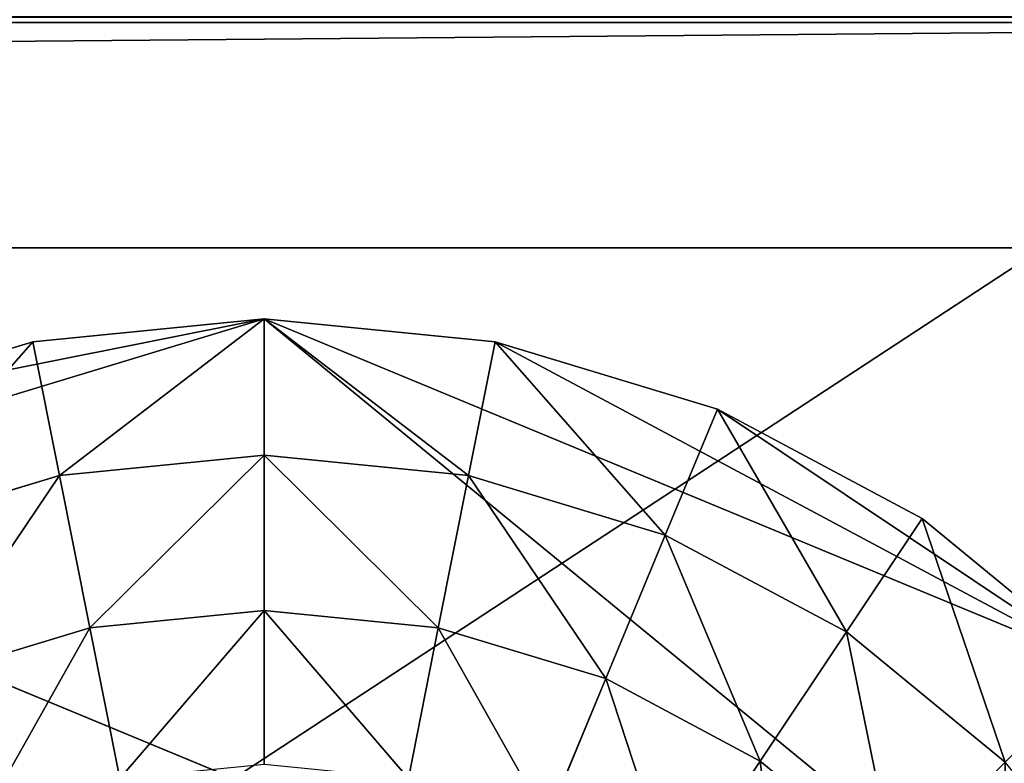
# Model space of a CAD drawing. Extents: x 0 to 35.8, y 0 to 26.7.
# Tile 225 of 227: x 32.4 to 33.7, y 22.1 to 23. Entities that reach past the tile are written whole.
import ezdxf

# ---------------------------------------------------------------- set-up
doc = ezdxf.new("R2010")
doc.units = 0
doc.header["$MEASUREMENT"] = 0
doc.layers.get('0').update_dxf_attribs({"color": 13, "linetype": 'CONTINUOUS'})
for name, color, linetype in [('HDS8645C_-_BODY', 252, 'CONTINUOUS'), ('HDS8645C_-_CERAMIC_TOP', 29, 'CONTINUOUS'), ('HEI8056C_-_LEGS', 252, 'CONTINUOUS')]:
    doc.layers.add(name, color=color, linetype=linetype)

# ---------------------------------------------------------------- blocks, each defined once
blk = doc.blocks.new('HIS8055U_TRADECAD_DXF')
at = {"layer": 'HDS8645C_-_BODY', "color": 0}
for p, q in [((17.28565, 9.6713, -14.33995), (-17.22295, 9.6713, -14.33995)), ((17.28565, 9.6713, -14.33995), (-17.22295, 9.6713, -14.33995)), ((17.28565, 9.6713, -14.33995), (-17.22295, 9.6713, -14.33995)), ((16.64532, 9.37696, -14.65245), (-16.56002, 9.37696, -14.65245)), ((16.64532, 9.37696, -14.65245), (-16.56002, 9.37696, -14.65245))]:
    blk.add_line(p, q, dxfattribs=at)
at = {"layer": 'HEI8056C_-_LEGS', "color": 0}
for p, q in [((14.81445, 9.2839, -14.64235), (13.95375, 9.0228, -14.64235)), ((14.81445, 9.2839, -14.64235), (13.95375, 9.0228, -14.64235)), ((14.51215, 9.2541, -14.64235), (14.81445, 9.2839, -14.64235)), ((14.51215, 9.2541, -14.64235), (14.81445, 9.2839, -14.64235)), ((15.90975, 8.8301, -14.64235), (14.81445, 9.2839, -14.64235)), ((14.81445, 9.2839, -14.64235), (15.11665, 9.2541, -14.64235)), ((15.90975, 8.8301, -14.64235), (14.81445, 9.2839, -14.64235)), ((14.81445, 9.1056, -14.78425), (14.81445, 9.2839, -14.64235)), ((14.81445, 9.2839, -14.64235), (15.11665, 9.2541, -14.64235)), ((14.81445, 9.1056, -14.78425), (14.81445, 9.2839, -14.64235)), ((14.22155, 9.1659, -14.64235), (14.51215, 9.2541, -14.64235)), ((14.22155, 9.1659, -14.64235), (14.51215, 9.2541, -14.64235)), ((14.54695, 9.0793, -14.78425), (14.51215, 9.2541, -14.64235)), ((14.54695, 9.0793, -14.78425), (14.51215, 9.2541, -14.64235)), ((15.08185, 9.0793, -14.78425), (15.11665, 9.2541, -14.64235)), ((15.08185, 9.0793, -14.78425), (15.11665, 9.2541, -14.64235)), ((15.11665, 9.2541, -14.64235), (15.40725, 9.1659, -14.64235)), ((15.11665, 9.2541, -14.64235), (15.40725, 9.1659, -14.64235)), ((15.33905, 9.0013, -14.78425), (15.40725, 9.1659, -14.64235)), ((15.33905, 9.0013, -14.78425), (15.40725, 9.1659, -14.64235)), ((15.40725, 9.1659, -14.64235), (15.90975, 8.8301, -14.64235)), ((15.40725, 9.1659, -14.64235), (15.90975, 8.8301, -14.64235)), ((15.40725, 9.1659, -14.64235), (15.67505, 9.0228, -14.64235)), ((15.40725, 9.1659, -14.64235), (15.67505, 9.0228, -14.64235)), ((14.81445, 9.1056, -14.92275), (14.54695, 9.0793, -14.92275)), ((14.81445, 9.1056, -14.78425), (14.54695, 9.0793, -14.78425)), ((14.81445, 9.1056, -14.92275), (14.54695, 9.0793, -14.92275)), ((14.81445, 9.1056, -14.78425), (14.54695, 9.0793, -14.78425)), ((15.08185, 9.0793, -14.92275), (14.81445, 9.1056, -14.92275)), ((14.81445, 9.1056, -14.92275), (14.81445, 8.9025, -15.04285)), ((15.08185, 9.0793, -14.78425), (14.81445, 9.1056, -14.78425)), ((14.81445, 9.1056, -14.78425), (14.81445, 9.1056, -14.92275)), ((15.08185, 9.0793, -14.92275), (14.81445, 9.1056, -14.92275)), ((14.81445, 9.1056, -14.92275), (14.81445, 8.9025, -15.04285)), ((14.81445, 9.1056, -14.78425), (14.81445, 9.1056, -14.92275)), ((15.08185, 9.0793, -14.78425), (14.81445, 9.1056, -14.78425)), ((14.54695, 9.0793, -14.92275), (14.28975, 9.0013, -14.92275)), ((14.54695, 9.0793, -14.78425), (14.28975, 9.0013, -14.78425)), ((14.54695, 9.0793, -14.92275), (14.28975, 9.0013, -14.92275)), ((14.54695, 9.0793, -14.78425), (14.28975, 9.0013, -14.78425)), ((14.54695, 9.0793, -14.92275), (14.58665, 8.88, -15.04285)), ((14.54695, 9.0793, -14.78425), (14.54695, 9.0793, -14.92275)), ((14.54695, 9.0793, -14.92275), (14.58665, 8.88, -15.04285)), ((14.54695, 9.0793, -14.78425), (14.54695, 9.0793, -14.92275)), ((15.08185, 9.0793, -14.92275), (15.04225, 8.88, -15.04285)), ((15.08185, 9.0793, -14.92275), (15.04225, 8.88, -15.04285)), ((15.33905, 9.0013, -14.92275), (15.08185, 9.0793, -14.92275)), ((15.33905, 9.0013, -14.78425), (15.08185, 9.0793, -14.78425)), ((15.08185, 9.0793, -14.78425), (15.08185, 9.0793, -14.92275)), ((15.33905, 9.0013, -14.92275), (15.08185, 9.0793, -14.92275)), ((15.08185, 9.0793, -14.78425), (15.08185, 9.0793, -14.92275)), ((15.33905, 9.0013, -14.78425), (15.08185, 9.0793, -14.78425)), ((16.33375, 8.037, -14.64235), (13.95375, 9.0228, -14.64235)), ((16.33375, 8.037, -14.64235), (13.95375, 9.0228, -14.64235)), ((15.57605, 8.8746, -14.78425), (15.67505, 9.0228, -14.64235)), ((15.57605, 8.8746, -14.78425), (15.67505, 9.0228, -14.64235)), ((15.67505, 9.0228, -14.64235), (15.90975, 8.8301, -14.64235)), ((15.67505, 9.0228, -14.64235), (15.90975, 8.8301, -14.64235)), ((15.33905, 9.0013, -14.92275), (15.26125, 8.8136, -15.04285)), ((15.33905, 9.0013, -14.92275), (15.26125, 8.8136, -15.04285)), ((15.57605, 8.8746, -14.92275), (15.33905, 9.0013, -14.92275)), ((15.57605, 8.8746, -14.78425), (15.33905, 9.0013, -14.78425)), ((15.33905, 9.0013, -14.78425), (15.33905, 9.0013, -14.92275)), ((15.57605, 8.8746, -14.92275), (15.33905, 9.0013, -14.92275)), ((15.33905, 9.0013, -14.78425), (15.33905, 9.0013, -14.92275)), ((15.57605, 8.8746, -14.78425), (15.33905, 9.0013, -14.78425)), ((14.81445, 8.9025, -15.04285), (14.58665, 8.88, -15.04285)), ((14.58665, 8.88, -17.22795), (14.81445, 8.9025, -17.22795)), ((14.81445, 8.9025, -15.04285), (14.58665, 8.88, -15.04285)), ((14.58665, 8.88, -17.22795), (14.81445, 8.9025, -17.22795)), ((15.04225, 8.88, -15.04285), (14.81445, 8.9025, -15.04285)), ((14.81445, 8.9025, -15.04285), (14.81445, 8.9025, -17.22795)), ((14.81445, 8.9025, -17.22795), (15.04225, 8.88, -17.22795)), ((15.04225, 8.88, -15.04285), (14.81445, 8.9025, -15.04285)), ((14.81445, 8.9025, -15.04285), (14.81445, 8.9025, -17.22795)), ((14.81445, 8.9025, -17.22795), (15.04225, 8.88, -17.22795)), ((14.81445, 8.9025, -17.22795), (14.81445, 8.7015, -17.22795)), ((14.81445, 8.9025, -17.22795), (14.81445, 8.7015, -17.22795)), ((14.58665, 8.88, -15.04285), (14.36755, 8.8136, -15.04285)), ((14.36755, 8.8136, -17.22795), (14.58665, 8.88, -17.22795)), ((14.58665, 8.88, -15.04285), (14.36755, 8.8136, -15.04285)), ((14.36755, 8.8136, -17.22795), (14.58665, 8.88, -17.22795)), ((14.58665, 8.88, -15.04285), (14.58665, 8.88, -17.22795)), ((14.58665, 8.88, -15.04285), (14.58665, 8.88, -17.22795)), ((14.58665, 8.88, -17.22795), (14.62585, 8.6829, -17.22795)), ((14.58665, 8.88, -17.22795), (14.62585, 8.6829, -17.22795)), ((15.04225, 8.88, -17.22795), (15.00305, 8.6829, -17.22795)), ((15.04225, 8.88, -17.22795), (15.00305, 8.6829, -17.22795)), ((15.26125, 8.8136, -15.04285), (15.04225, 8.88, -15.04285)), ((15.04225, 8.88, -15.04285), (15.04225, 8.88, -17.22795)), ((15.04225, 8.88, -17.22795), (15.26125, 8.8136, -17.22795)), ((15.26125, 8.8136, -15.04285), (15.04225, 8.88, -15.04285)), ((15.04225, 8.88, -15.04285), (15.04225, 8.88, -17.22795)), ((15.04225, 8.88, -17.22795), (15.26125, 8.8136, -17.22795)), ((15.57605, 8.8746, -14.92275), (15.46315, 8.7057, -15.04285)), ((15.57605, 8.8746, -14.92275), (15.46315, 8.7057, -15.04285)), ((15.78375, 8.7041, -14.92275), (15.57605, 8.8746, -14.92275)), ((15.78375, 8.7041, -14.78425), (15.57605, 8.8746, -14.78425)), ((15.57605, 8.8746, -14.78425), (15.57605, 8.8746, -14.92275)), ((15.78375, 8.7041, -14.92275), (15.57605, 8.8746, -14.92275)), ((15.57605, 8.8746, -14.78425), (15.57605, 8.8746, -14.92275)), ((15.78375, 8.7041, -14.78425), (15.57605, 8.8746, -14.78425)), ((15.26125, 8.8136, -17.22795), (15.18435, 8.6279, -17.22795)), ((15.26125, 8.8136, -17.22795), (15.18435, 8.6279, -17.22795)), ((15.46315, 8.7057, -15.04285), (15.26125, 8.8136, -15.04285)), ((15.26125, 8.8136, -15.04285), (15.26125, 8.8136, -17.22795)), ((15.26125, 8.8136, -17.22795), (15.46315, 8.7057, -17.22795)), ((15.46315, 8.7057, -15.04285), (15.26125, 8.8136, -15.04285)), ((15.26125, 8.8136, -15.04285), (15.26125, 8.8136, -17.22795)), ((15.26125, 8.8136, -17.22795), (15.46315, 8.7057, -17.22795)), ((15.46315, 8.7057, -17.22795), (15.35145, 8.5386, -17.22795)), ((15.46315, 8.7057, -17.22795), (15.35145, 8.5386, -17.22795)), ((15.64015, 8.5604, -15.04285), (15.46315, 8.7057, -15.04285)), ((15.46315, 8.7057, -15.04285), (15.46315, 8.7057, -17.22795)), ((15.46315, 8.7057, -17.22795), (15.64015, 8.5604, -17.22795)), ((15.64015, 8.5604, -15.04285), (15.46315, 8.7057, -15.04285)), ((15.46315, 8.7057, -15.04285), (15.46315, 8.7057, -17.22795)), ((15.46315, 8.7057, -17.22795), (15.64015, 8.5604, -17.22795))]:
    blk.add_line(p, q, dxfattribs=at)
at = {"color": 0}
mesh = blk.add_polyface(dxfattribs=at)
corners = [(17.28565, -9.6021, -14.33995), (-17.22295, 9.6713, -14.33995), (-17.22295, -9.6021, -14.33995), (17.28565, 9.6713, -14.33995)]
mesh.append_faces([[corners[k] for k in face] for face in [(0, 1, 2), (1, 0, 3)]], dxfattribs={"vtx0": -1, "color": 0})
at = {"layer": 'HDS8645C_-_BODY', "color": 0}
mesh = blk.add_polyface(dxfattribs=at)
corners = [(17.28565, 9.6789, -13.78865), (-17.22295, 9.6713, -14.33995), (17.28565, 9.6713, -14.33995), (-17.22295, 9.6789, -13.78865)]
mesh.append_faces([[corners[k] for k in face] for face in [(0, 1, 2), (1, 0, 3)]], dxfattribs={"vtx0": -1, "color": 0})
mesh = blk.add_polyface(dxfattribs=at)
corners = [(17.28565, 9.6713, -14.33995), (-16.56002, 9.37696, -14.65245), (16.64532, 9.37696, -14.65245), (-17.22295, 9.6713, -14.33995)]
mesh.append_faces([[corners[k] for k in face] for face in [(0, 1, 2), (1, 0, 3)]], dxfattribs={"vtx0": -1, "color": 0})
mesh = blk.add_polyface(dxfattribs=at)
corners = [(16.64532, -9.23304, -14.65245), (-16.56002, 9.37696, -14.65245), (-16.56002, -9.23304, -14.65245), (16.64532, 9.37696, -14.65245)]
mesh.append_faces([[corners[k] for k in face] for face in [(0, 1, 2), (1, 0, 3)]], dxfattribs={"vtx0": -1, "color": 0})
at = {"layer": 'HDS8645C_-_CERAMIC_TOP', "color": 0}
mesh = blk.add_polyface(dxfattribs=at)
corners = [(17.83165, 10.6876, 17.27015), (-17.76255, -12.6526, 17.27015), (-17.76255, 10.6876, 17.27015), (17.83165, -12.6526, 17.27015)]
mesh.append_faces([[corners[k] for k in face] for face in [(0, 1, 2), (1, 0, 3)]], dxfattribs={"vtx0": -1, "color": 0})
at = {"layer": 'HEI8056C_-_LEGS', "color": 0}
mesh = blk.add_polyface(dxfattribs=at)
corners = [(14.22155, 9.1659, -14.64235), (14.81445, 9.2839, -14.64235), (13.95375, 9.0228, -14.64235), (14.51215, 9.2541, -14.64235)]
mesh.append_faces([[corners[k] for k in face] for face in [(0, 1, 2), (1, 0, 3)]], dxfattribs={"vtx0": -1, "color": 0})
mesh = blk.add_polyface(dxfattribs=at)
corners = [(14.81445, 9.2839, -14.64235), (16.33375, 8.037, -14.64235), (13.95375, 9.0228, -14.64235), (15.90975, 8.8301, -14.64235)]
mesh.append_faces([[corners[k] for k in face] for face in [(0, 1, 2), (1, 0, 3)]], dxfattribs={"vtx0": -1, "color": 0})
mesh = blk.add_polyface(dxfattribs=at)
corners = [(14.54695, 9.0793, -14.78425), (14.81445, 9.2839, -14.64235), (14.51215, 9.2541, -14.64235), (14.81445, 9.1056, -14.78425)]
mesh.append_faces([[corners[k] for k in face] for face in [(0, 1, 2), (1, 0, 3)]], dxfattribs={"vtx0": -1, "color": 0})
mesh = blk.add_polyface(dxfattribs=at)
corners = [(15.11665, 9.2541, -14.64235), (15.90975, 8.8301, -14.64235), (14.81445, 9.2839, -14.64235), (15.40725, 9.1659, -14.64235)]
mesh.append_faces([[corners[k] for k in face] for face in [(0, 1, 2), (1, 0, 3)]], dxfattribs={"vtx0": -1, "color": 0})
mesh = blk.add_polyface(dxfattribs=at)
corners = [(15.08185, 9.0793, -14.78425), (14.81445, 9.2839, -14.64235), (14.81445, 9.1056, -14.78425), (15.11665, 9.2541, -14.64235)]
mesh.append_faces([[corners[k] for k in face] for face in [(0, 1, 2), (1, 0, 3)]], dxfattribs={"vtx0": -1, "color": 0})
mesh = blk.add_polyface(dxfattribs=at)
corners = [(14.28975, 9.0013, -14.78425), (14.51215, 9.2541, -14.64235), (14.22155, 9.1659, -14.64235), (14.54695, 9.0793, -14.78425)]
mesh.append_faces([[corners[k] for k in face] for face in [(0, 1, 2), (1, 0, 3)]], dxfattribs={"vtx0": -1, "color": 0})
mesh = blk.add_polyface(dxfattribs=at)
corners = [(15.33905, 9.0013, -14.78425), (15.11665, 9.2541, -14.64235), (15.08185, 9.0793, -14.78425), (15.40725, 9.1659, -14.64235)]
mesh.append_faces([[corners[k] for k in face] for face in [(0, 1, 2), (1, 0, 3)]], dxfattribs={"vtx0": -1, "color": 0})
mesh = blk.add_polyface(dxfattribs=at)
corners = [(15.57605, 8.8746, -14.78425), (15.40725, 9.1659, -14.64235), (15.33905, 9.0013, -14.78425), (15.67505, 9.0228, -14.64235)]
mesh.append_faces([[corners[k] for k in face] for face in [(0, 1, 2), (1, 0, 3)]], dxfattribs={"vtx0": -1, "color": 0})
mesh = blk.add_polyface(dxfattribs=at)
corners = [(15.90975, 8.8301, -14.64235), (15.40725, 9.1659, -14.64235), (15.67505, 9.0228, -14.64235)]
mesh.append_faces([[corners[k] for k in face] for face in [(0, 1, 2)]], dxfattribs={"color": 0})
mesh = blk.add_polyface(dxfattribs=at)
corners = [(14.58665, 8.88, -15.04285), (14.81445, 9.1056, -14.92275), (14.54695, 9.0793, -14.92275), (14.81445, 8.9025, -15.04285)]
mesh.append_faces([[corners[k] for k in face] for face in [(0, 1, 2), (1, 0, 3)]], dxfattribs={"vtx0": -1, "color": 0})
mesh = blk.add_polyface(dxfattribs=at)
corners = [(14.81445, 9.1056, -14.78425), (14.54695, 9.0793, -14.92275), (14.81445, 9.1056, -14.92275), (14.54695, 9.0793, -14.78425)]
mesh.append_faces([[corners[k] for k in face] for face in [(0, 1, 2), (1, 0, 3)]], dxfattribs={"vtx0": -1, "color": 0})
mesh = blk.add_polyface(dxfattribs=at)
corners = [(15.04225, 8.88, -15.04285), (14.81445, 9.1056, -14.92275), (14.81445, 8.9025, -15.04285), (15.08185, 9.0793, -14.92275)]
mesh.append_faces([[corners[k] for k in face] for face in [(0, 1, 2), (1, 0, 3)]], dxfattribs={"vtx0": -1, "color": 0})
mesh = blk.add_polyface(dxfattribs=at)
corners = [(15.08185, 9.0793, -14.78425), (14.81445, 9.1056, -14.92275), (15.08185, 9.0793, -14.92275), (14.81445, 9.1056, -14.78425)]
mesh.append_faces([[corners[k] for k in face] for face in [(0, 1, 2), (1, 0, 3)]], dxfattribs={"vtx0": -1, "color": 0})
mesh = blk.add_polyface(dxfattribs=at)
corners = [(14.36755, 8.8136, -15.04285), (14.54695, 9.0793, -14.92275), (14.28975, 9.0013, -14.92275), (14.58665, 8.88, -15.04285)]
mesh.append_faces([[corners[k] for k in face] for face in [(0, 1, 2), (1, 0, 3)]], dxfattribs={"vtx0": -1, "color": 0})
mesh = blk.add_polyface(dxfattribs=at)
corners = [(14.54695, 9.0793, -14.78425), (14.28975, 9.0013, -14.92275), (14.54695, 9.0793, -14.92275), (14.28975, 9.0013, -14.78425)]
mesh.append_faces([[corners[k] for k in face] for face in [(0, 1, 2), (1, 0, 3)]], dxfattribs={"vtx0": -1, "color": 0})
mesh = blk.add_polyface(dxfattribs=at)
corners = [(15.26125, 8.8136, -15.04285), (15.08185, 9.0793, -14.92275), (15.04225, 8.88, -15.04285), (15.33905, 9.0013, -14.92275)]
mesh.append_faces([[corners[k] for k in face] for face in [(0, 1, 2), (1, 0, 3)]], dxfattribs={"vtx0": -1, "color": 0})
mesh = blk.add_polyface(dxfattribs=at)
corners = [(15.33905, 9.0013, -14.78425), (15.08185, 9.0793, -14.92275), (15.33905, 9.0013, -14.92275), (15.08185, 9.0793, -14.78425)]
mesh.append_faces([[corners[k] for k in face] for face in [(0, 1, 2), (1, 0, 3)]], dxfattribs={"vtx0": -1, "color": 0})
mesh = blk.add_polyface(dxfattribs=at)
corners = [(13.95375, 9.0228, -14.64235), (16.33375, 7.4325, -14.64235), (13.52635, 8.5954, -14.64235), (16.33375, 8.037, -14.64235)]
mesh.append_faces([[corners[k] for k in face] for face in [(0, 1, 2), (1, 0, 3)]], dxfattribs={"vtx0": -1, "color": 0})
mesh = blk.add_polyface(dxfattribs=at)
corners = [(15.78375, 8.7041, -14.78425), (15.67505, 9.0228, -14.64235), (15.57605, 8.8746, -14.78425), (15.90975, 8.8301, -14.64235)]
mesh.append_faces([[corners[k] for k in face] for face in [(0, 1, 2), (1, 0, 3)]], dxfattribs={"vtx0": -1, "color": 0})
mesh = blk.add_polyface(dxfattribs=at)
corners = [(15.46315, 8.7057, -15.04285), (15.33905, 9.0013, -14.92275), (15.26125, 8.8136, -15.04285), (15.57605, 8.8746, -14.92275)]
mesh.append_faces([[corners[k] for k in face] for face in [(0, 1, 2), (1, 0, 3)]], dxfattribs={"vtx0": -1, "color": 0})
mesh = blk.add_polyface(dxfattribs=at)
corners = [(15.57605, 8.8746, -14.78425), (15.33905, 9.0013, -14.92275), (15.57605, 8.8746, -14.92275), (15.33905, 9.0013, -14.78425)]
mesh.append_faces([[corners[k] for k in face] for face in [(0, 1, 2), (1, 0, 3)]], dxfattribs={"vtx0": -1, "color": 0})
mesh = blk.add_polyface(dxfattribs=at)
corners = [(14.81445, 8.9025, -15.04285), (14.58665, 8.88, -17.22795), (14.81445, 8.9025, -17.22795), (14.58665, 8.88, -15.04285)]
mesh.append_faces([[corners[k] for k in face] for face in [(0, 1, 2), (1, 0, 3)]], dxfattribs={"vtx0": -1, "color": 0})
mesh = blk.add_polyface(dxfattribs=at)
corners = [(14.62585, 8.6829, -17.22795), (14.81445, 8.9025, -17.22795), (14.58665, 8.88, -17.22795), (14.81445, 8.7015, -17.22795)]
mesh.append_faces([[corners[k] for k in face] for face in [(0, 1, 2), (1, 0, 3)]], dxfattribs={"vtx0": -1, "color": 0})
mesh = blk.add_polyface(dxfattribs=at)
corners = [(15.04225, 8.88, -15.04285), (14.81445, 8.9025, -17.22795), (15.04225, 8.88, -17.22795), (14.81445, 8.9025, -15.04285)]
mesh.append_faces([[corners[k] for k in face] for face in [(0, 1, 2), (1, 0, 3)]], dxfattribs={"vtx0": -1, "color": 0})
mesh = blk.add_polyface(dxfattribs=at)
corners = [(15.00305, 8.6829, -17.22795), (14.81445, 8.9025, -17.22795), (14.81445, 8.7015, -17.22795), (15.04225, 8.88, -17.22795)]
mesh.append_faces([[corners[k] for k in face] for face in [(0, 1, 2), (1, 0, 3)]], dxfattribs={"vtx0": -1, "color": 0})
mesh = blk.add_polyface(dxfattribs=at)
corners = [(14.58665, 8.88, -15.04285), (14.36755, 8.8136, -17.22795), (14.58665, 8.88, -17.22795), (14.36755, 8.8136, -15.04285)]
mesh.append_faces([[corners[k] for k in face] for face in [(0, 1, 2), (1, 0, 3)]], dxfattribs={"vtx0": -1, "color": 0})
mesh = blk.add_polyface(dxfattribs=at)
corners = [(14.44445, 8.6279, -17.22795), (14.58665, 8.88, -17.22795), (14.36755, 8.8136, -17.22795), (14.62585, 8.6829, -17.22795)]
mesh.append_faces([[corners[k] for k in face] for face in [(0, 1, 2), (1, 0, 3)]], dxfattribs={"vtx0": -1, "color": 0})
mesh = blk.add_polyface(dxfattribs=at)
corners = [(15.18435, 8.6279, -17.22795), (15.04225, 8.88, -17.22795), (15.00305, 8.6829, -17.22795), (15.26125, 8.8136, -17.22795)]
mesh.append_faces([[corners[k] for k in face] for face in [(0, 1, 2), (1, 0, 3)]], dxfattribs={"vtx0": -1, "color": 0})
mesh = blk.add_polyface(dxfattribs=at)
corners = [(15.26125, 8.8136, -15.04285), (15.04225, 8.88, -17.22795), (15.26125, 8.8136, -17.22795), (15.04225, 8.88, -15.04285)]
mesh.append_faces([[corners[k] for k in face] for face in [(0, 1, 2), (1, 0, 3)]], dxfattribs={"vtx0": -1, "color": 0})
mesh = blk.add_polyface(dxfattribs=at)
corners = [(15.64015, 8.5604, -15.04285), (15.57605, 8.8746, -14.92275), (15.46315, 8.7057, -15.04285), (15.78375, 8.7041, -14.92275)]
mesh.append_faces([[corners[k] for k in face] for face in [(0, 1, 2), (1, 0, 3)]], dxfattribs={"vtx0": -1, "color": 0})
mesh = blk.add_polyface(dxfattribs=at)
corners = [(15.78375, 8.7041, -14.78425), (15.57605, 8.8746, -14.92275), (15.78375, 8.7041, -14.92275), (15.57605, 8.8746, -14.78425)]
mesh.append_faces([[corners[k] for k in face] for face in [(0, 1, 2), (1, 0, 3)]], dxfattribs={"vtx0": -1, "color": 0})
mesh = blk.add_polyface(dxfattribs=at)
corners = [(15.35145, 8.5386, -17.22795), (15.26125, 8.8136, -17.22795), (15.18435, 8.6279, -17.22795), (15.46315, 8.7057, -17.22795)]
mesh.append_faces([[corners[k] for k in face] for face in [(0, 1, 2), (1, 0, 3)]], dxfattribs={"vtx0": -1, "color": 0})
mesh = blk.add_polyface(dxfattribs=at)
corners = [(15.46315, 8.7057, -15.04285), (15.26125, 8.8136, -17.22795), (15.46315, 8.7057, -17.22795), (15.26125, 8.8136, -15.04285)]
mesh.append_faces([[corners[k] for k in face] for face in [(0, 1, 2), (1, 0, 3)]], dxfattribs={"vtx0": -1, "color": 0})
mesh = blk.add_polyface(dxfattribs=at)
corners = [(15.49795, 8.4183, -17.22795), (15.46315, 8.7057, -17.22795), (15.35145, 8.5386, -17.22795), (15.64015, 8.5604, -17.22795)]
mesh.append_faces([[corners[k] for k in face] for face in [(0, 1, 2), (1, 0, 3)]], dxfattribs={"vtx0": -1, "color": 0})
mesh = blk.add_polyface(dxfattribs=at)
corners = [(15.64015, 8.5604, -15.04285), (15.46315, 8.7057, -17.22795), (15.64015, 8.5604, -17.22795), (15.46315, 8.7057, -15.04285)]
mesh.append_faces([[corners[k] for k in face] for face in [(0, 1, 2), (1, 0, 3)]], dxfattribs={"vtx0": -1, "color": 0})
mesh = blk.add_polyface(dxfattribs=at)
corners = [(15.78535, 8.3835, -15.04285), (15.78375, 8.7041, -14.92275), (15.64015, 8.5604, -15.04285), (15.95425, 8.4964, -14.92275)]
mesh.append_faces([[corners[k] for k in face] for face in [(0, 1, 2), (1, 0, 3)]], dxfattribs={"vtx0": -1, "color": 0})
blk = doc.blocks.new('HIS8655C_TRADECAD_DXF')
at = {"color": 0}
blk.add_blockref('HIS8055U_TRADECAD_DXF', (0, 0), dxfattribs=at)
blk = doc.blocks.new('HIS8655C_TRADECAD_DXF0')
at = {"color": 0}
blk.add_blockref('HIS8655C_TRADECAD_DXF', (0, 0), dxfattribs=at)
blk = doc.blocks.new('HIS8655C_TRADECAD_DXF1')
at = {"color": 0}
blk.add_blockref('HIS8655C_TRADECAD_DXF0', (17.90215, 13.3707, 17.53955), dxfattribs=at)

msp = doc.modelspace()

# ---------------------------------------------------------------- block references
at = {"color": 0}
msp.add_blockref('HIS8655C_TRADECAD_DXF1', (0, 0), dxfattribs=at)

doc.saveas('drawing.dxf')
